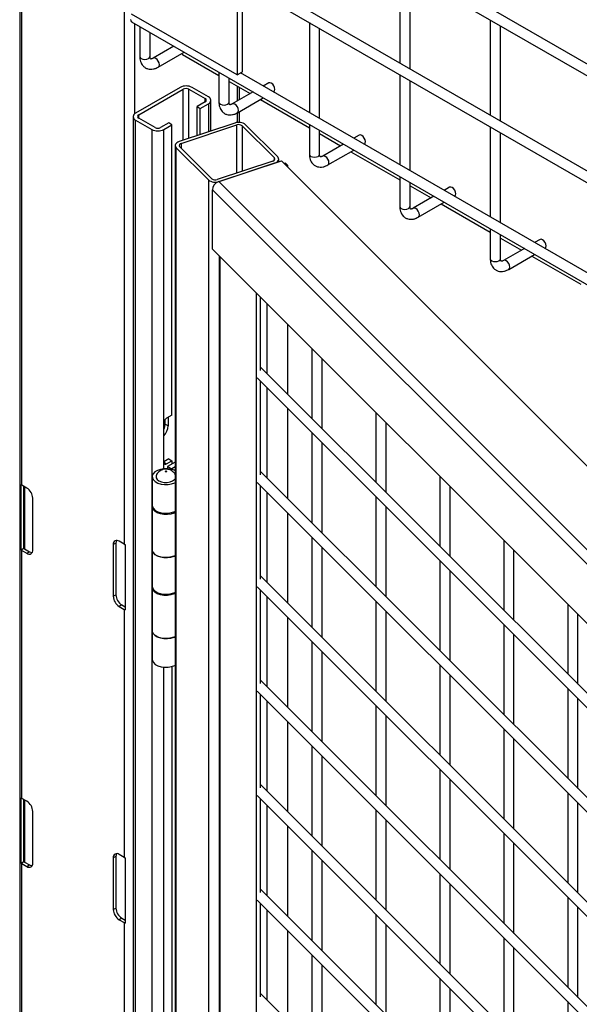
# Model space of a CAD drawing. Header units: inches. Extents: x 0.2 to 10.8, y 0.2 to 8.2.
# Tile 50 of 58: x 8.987 to 9.352, y 6.635 to 7.277. Entities that reach past the tile are written whole.
import ezdxf

# ---------------------------------------------------------------- set-up
doc = ezdxf.new("R2010")
doc.units = ezdxf.units.IN
doc.header["$MEASUREMENT"] = 0

msp = doc.modelspace()

# ---------------------------------------------------------------- linework, layer by layer
for p, q in [((8.98725, 7.66419), (8.98725, 4.42779)), ((10.0625, 6.84029), (9.06342, 7.41705)), ((9.06009, 7.41128), (10.05917, 6.83452)), ((9.06009, 7.34153), (10.05917, 6.76477)), ((10.0625, 6.77055), (9.06342, 7.3473)), ((8.98872, 6.97319), (8.98872, 7.33893)), ((9.2349, 7.31036), (9.2349, 7.24831)), ((9.24157, 7.24446), (9.24157, 7.30651)), ((9.12884, 7.30057), (9.12884, 7.24052)), ((9.13252, 7.24264), (9.13252, 7.29971)), ((9.0553, 7.29602), (9.0553, 6.93475)), ((9.12884, 7.24052), (9.06016, 7.28016)), ((9.06009, 7.27519), (10.05917, 6.69843)), ((9.06237, 7.21541), (9.06237, 7.27387)), ((9.06549, 7.27207), (9.06549, 7.25262)), ((9.17598, 7.27463), (9.17598, 7.21598)), ((9.18264, 7.21213), (9.18264, 7.27078)), ((9.29383, 7.27634), (9.29383, 7.21429)), ((9.30049, 7.21044), (9.30049, 7.27249)), ((9.07216, 7.25262), (9.07216, 7.26822)), ((9.08774, 7.25922), (9.07423, 7.25143)), ((9.07756, 7.24565), (9.0944, 7.25538)), ((9.09275, 7.25442), (9.09323, 7.2539)), ((9.09323, 7.2539), (9.11705, 7.24015)), ((9.11705, 7.2423), (9.11705, 7.22286)), ((9.12884, 7.24052), (9.13252, 7.24264)), ((9.99057, 6.74573), (9.13116, 7.24186)), ((9.2349, 7.24061), (9.2349, 7.18197)), ((9.09176, 7.2324), (9.06274, 7.21565)), ((9.11018, 7.22628), (9.09957, 7.2324)), ((9.12372, 7.22286), (9.12372, 7.23845)), ((9.12372, 7.2363), (9.13743, 7.22839)), ((9.12896, 7.23328), (9.12896, 7.22349)), ((9.13042, 7.22434), (9.13042, 7.23243)), ((9.14951, 7.23535), (9.14596, 7.23331)), ((9.24157, 7.17812), (9.24157, 7.23676)), ((9.0648, 7.21446), (9.09382, 7.23121)), ((9.09382, 7.19799), (9.09382, 7.23121)), ((9.09751, 7.23121), (9.10811, 7.22509)), ((9.09751, 7.19922), (9.09751, 7.23121)), ((9.1393, 7.22946), (9.12579, 7.22166)), ((9.15263, 7.22946), (9.15284, 7.22958)), ((9.10811, 7.22296), (9.10281, 7.2199)), ((9.10281, 7.2199), (9.10487, 7.21871)), ((9.10281, 7.20099), (9.10281, 7.2199)), ((9.10487, 7.21871), (9.11018, 7.22177)), ((9.10811, 7.22296), (9.10811, 7.22509)), ((9.11018, 7.22177), (9.11018, 7.20344)), ((9.11179, 7.20398), (9.11179, 7.22402)), ((9.12912, 7.21589), (9.14596, 7.22561)), ((9.1441, 7.22454), (9.17598, 7.20614)), ((9.06112, 7.21339), (9.06112, 4.55964)), ((9.0648, 7.21233), (9.0648, 7.21446)), ((9.10487, 7.20167), (9.10487, 7.21871)), ((9.12896, 7.21584), (9.12896, 7.20952)), ((9.13042, 7.20957), (9.13042, 7.21664)), ((9.06274, 7.21114), (9.07335, 7.20502)), ((9.06274, 4.55738), (9.06274, 7.21114)), ((9.07541, 7.20621), (9.0648, 7.21233)), ((9.0844, 7.20927), (9.07909, 7.20621)), ((9.08116, 7.20502), (9.08646, 7.20808)), ((9.08646, 7.20808), (9.0844, 7.20927)), ((9.08646, 7.01883), (9.08646, 7.20808)), ((9.12742, 7.20919), (9.09116, 7.1971)), ((9.09241, 7.19585), (9.12867, 7.20794)), ((9.12867, 7.17655), (9.12867, 7.20794)), ((9.13223, 7.20739), (9.15316, 7.18645)), ((9.13223, 7.20739), (9.13223, 7.17774)), ((9.15533, 7.18717), (9.13439, 7.20811)), ((9.17598, 7.20828), (9.17598, 7.18884)), ((9.29383, 7.20659), (9.29383, 7.14795)), ((9.07335, 7.20502), (9.07335, 4.55126)), ((9.08116, 7.01364), (9.08116, 7.20502)), ((9.18264, 7.18884), (9.18264, 7.20444)), ((9.18264, 7.20229), (9.19636, 7.19437)), ((9.20843, 7.20134), (9.20489, 7.19929)), ((9.30049, 7.1441), (9.30049, 7.20275)), ((9.0886, 7.19455), (9.0886, 4.54079)), ((9.09145, 7.1938), (9.11239, 7.17286)), ((9.09241, 7.19585), (9.09241, 7.19285)), ((9.19822, 7.19544), (9.18471, 7.18765)), ((9.21156, 7.19544), (9.21177, 7.19556)), ((9.08929, 7.19308), (9.11022, 7.17214)), ((9.08929, 4.53932), (9.08929, 7.19308)), ((9.18805, 7.18187), (9.20489, 7.19159)), ((9.20303, 7.19052), (9.2349, 7.17212)), ((9.15221, 7.1844), (9.11595, 7.17231)), ((9.11693, 7.17098), (9.15788, 7.18462)), ((9.1172, 7.17106), (9.15346, 7.18315)), ((9.15316, 7.18495), (9.15316, 7.18645)), ((9.15601, 7.184), (9.15601, 7.1857)), ((9.81934, 6.52324), (9.15788, 7.18462)), ((9.16048, 7.18304), (9.15972, 7.18279)), ((9.16198, 7.18154), (9.16048, 7.18304)), ((9.16122, 7.18129), (9.16198, 7.18154)), ((9.16198, 7.18053), (9.16198, 7.18154)), ((9.11022, 7.17214), (9.11022, 4.51838)), ((9.77839, 6.50959), (9.11693, 7.17098)), ((9.2349, 7.17427), (9.2349, 7.15483)), ((9.24157, 7.15483), (9.24157, 7.17042)), ((9.24157, 7.16827), (9.25529, 7.16035)), ((9.11278, 7.16567), (9.77423, 6.50428)), ((9.11278, 7.12706), (9.11278, 7.16567)), ((9.26736, 7.16732), (9.26381, 7.16527)), ((9.25715, 7.16143), (9.24364, 7.15363)), ((9.24697, 7.14786), (9.26381, 7.15758)), ((9.26195, 7.1565), (9.29383, 7.1381)), ((9.27048, 7.16143), (9.27069, 7.16155)), ((9.29383, 7.14025), (9.29383, 7.12081)), ((9.30049, 7.12081), (9.30049, 7.1364)), ((9.30049, 7.13425), (9.31421, 7.12633)), ((9.32628, 7.1333), (9.32274, 7.13126)), ((9.11278, 7.12706), (9.77423, 6.46567)), ((9.31607, 7.12741), (9.30257, 7.11961)), ((9.3059, 7.11384), (9.32274, 7.12356)), ((9.32941, 7.12741), (9.32962, 7.12753)), ((9.11713, 7.12271), (9.11713, 4.55682)), ((9.11777, 4.55618), (9.11777, 7.12206)), ((9.32088, 7.12249), (9.35275, 7.10408)), ((9.14142, 7.09842), (9.14142, 4.53254)), ((9.14401, 7.09583), (9.14401, 7.048)), ((9.14857, 7.04584), (9.14857, 7.09128)), ((9.16198, 7.03243), (9.16198, 7.07786)), ((9.17763, 7.06222), (9.17763, 7.01678)), ((9.1843, 7.01011), (9.1843, 7.05555)), ((9.75079, 6.44368), (9.14401, 7.05039)), ((9.14195, 7.04303), (9.75079, 6.43425)), ((9.14401, 7.04096), (9.14401, 6.97995)), ((9.14857, 6.97779), (9.14857, 7.03641)), ((9.16198, 6.96438), (9.16198, 7.023)), ((9.2193, 7.02055), (9.2193, 6.97512)), ((9.08185, 7.01571), (9.08185, 7.01298)), ((9.08646, 7.01883), (9.083, 7.01683)), ((9.08392, 7.01736), (9.08392, 7.01179)), ((9.08116, 6.98812), (9.08116, 7.01364)), ((9.08392, 7.01179), (9.08185, 7.01298)), ((9.22596, 6.96845), (9.22596, 7.01389)), ((9.17763, 7.00735), (9.17763, 6.94873)), ((9.1843, 6.94207), (9.1843, 7.00068)), ((9.0844, 6.99025), (9.08116, 6.98838)), ((9.083, 6.98706), (9.08646, 6.98906)), ((9.0844, 6.99025), (9.08646, 6.98906)), ((9.08646, 6.98906), (9.08646, 6.98693)), ((9.08116, 6.98383), (9.08116, 6.98812)), ((9.08116, 6.98812), (9.083, 6.98706)), ((9.0886, 6.98817), (9.08359, 6.98527)), ((9.08359, 6.98527), (9.08628, 6.98372)), ((9.08359, 6.98527), (9.08359, 6.98385)), ((9.0886, 6.98506), (9.08628, 6.98372)), ((9.08628, 6.98372), (9.08628, 6.98342)), ((9.75079, 6.37563), (9.14401, 6.98234)), ((9.07358, 6.97872), (9.07358, 6.96)), ((9.26096, 6.97889), (9.26096, 6.93345)), ((8.98818, 6.93103), (8.98818, 6.97356)), ((8.99196, 6.97132), (8.98872, 6.97319)), ((8.98993, 6.93204), (8.98993, 6.97249)), ((8.99042, 6.9722), (8.99042, 6.93165)), ((9.14195, 6.97498), (9.75079, 6.36621)), ((9.14401, 6.97292), (9.14401, 6.91191)), ((9.26763, 6.92679), (9.26763, 6.97223)), ((8.99579, 6.931), (8.99579, 6.96468)), ((9.14857, 6.90975), (9.14857, 6.96837)), ((9.2193, 6.96569), (9.2193, 6.90707)), ((9.07358, 6.95915), (9.07358, 6.93109)), ((9.22596, 6.90041), (9.22596, 6.95902)), ((9.16198, 6.89634), (9.16198, 6.95495)), ((9.17763, 6.93931), (9.17763, 6.88069)), ((9.30263, 6.93723), (9.30263, 6.89179)), ((8.98818, 6.93103), (8.98993, 6.93204)), ((8.98872, 6.76905), (8.98872, 6.93066)), ((8.98872, 6.93066), (8.99196, 6.92879)), ((8.99042, 6.93165), (8.99367, 6.92978)), ((9.04994, 6.93539), (9.04823, 6.93441)), ((9.04823, 6.93441), (9.04823, 6.90073)), ((9.04994, 6.93539), (9.04994, 6.90171)), ((9.0553, 6.93475), (9.05206, 6.93662)), ((9.05594, 6.93444), (9.05594, 6.89191)), ((9.07358, 6.93109), (9.07358, 6.90727)), ((9.1843, 6.87402), (9.1843, 6.93264)), ((9.3093, 6.88513), (9.3093, 6.93056)), ((8.99196, 6.92879), (8.99367, 6.92978)), ((9.26096, 6.92403), (9.26096, 6.86541)), ((9.75079, 6.30759), (9.14401, 6.9143)), ((9.26763, 6.85874), (9.26763, 6.91736)), ((9.07358, 6.90642), (9.07358, 6.87835)), ((9.14195, 6.90694), (9.75079, 6.29816)), ((9.04823, 6.90073), (9.04994, 6.90171)), ((9.14401, 6.90487), (9.14401, 6.84386)), ((9.14857, 6.8417), (9.14857, 6.90032)), ((9.05377, 6.89508), (9.05206, 6.89409)), ((9.05206, 6.89409), (9.0553, 6.89222)), ((9.05377, 6.89508), (9.05594, 6.89382)), ((9.0553, 6.89222), (9.0553, 6.73061)), ((9.2193, 6.89764), (9.2193, 6.83903)), ((9.3443, 6.89557), (9.3443, 6.85013)), ((9.16198, 6.82829), (9.16198, 6.88691)), ((9.22596, 6.83236), (9.22596, 6.89098)), ((9.35096, 6.84346), (9.35096, 6.8889)), ((9.30263, 6.88236), (9.30263, 6.82375)), ((9.07358, 6.87835), (9.07358, 6.85964)), ((9.3093, 6.81708), (9.3093, 6.8757)), ((9.17763, 6.87126), (9.17763, 6.81264)), ((9.1843, 6.80598), (9.1843, 6.86459)), ((9.08116, 6.23533), (9.08116, 6.85453)), ((9.08646, 6.85499), (9.08646, 6.23844)), ((9.26096, 6.85598), (9.26096, 6.79736)), ((9.26763, 6.7907), (9.26763, 6.84932)), ((9.75079, 6.23954), (9.14401, 6.84625)), ((9.14195, 6.83889), (9.75079, 6.23012)), ((9.14401, 6.83683), (9.14401, 6.77582)), ((9.3443, 6.8407), (9.3443, 6.78208)), ((9.14857, 6.77366), (9.14857, 6.83228)), ((9.2193, 6.8296), (9.2193, 6.77098)), ((9.35096, 6.77542), (9.35096, 6.83404)), ((9.22596, 6.76432), (9.22596, 6.82293)), ((9.16198, 6.76024), (9.16198, 6.81886)), ((9.30263, 6.81432), (9.30263, 6.7557)), ((9.17763, 6.80322), (9.17763, 6.7446)), ((9.3093, 6.74904), (9.3093, 6.80765)), ((9.1843, 6.73793), (9.1843, 6.79655)), ((9.26096, 6.78794), (9.26096, 6.72932)), ((9.75079, 6.1715), (9.14401, 6.77821)), ((9.26763, 6.72265), (9.26763, 6.78127)), ((9.14195, 6.77085), (9.75079, 6.16207)), ((9.3443, 6.77266), (9.3443, 6.71404)), ((8.98818, 6.72689), (8.98818, 6.76942)), ((8.99196, 6.76718), (8.98872, 6.76905)), ((8.98993, 6.72791), (8.98993, 6.76835)), ((8.99042, 6.76807), (8.99042, 6.72751)), ((9.14401, 6.76878), (9.14401, 6.70777)), ((9.14857, 6.70561), (9.14857, 6.76423)), ((9.35096, 6.70737), (9.35096, 6.76599)), ((8.99579, 6.72687), (8.99579, 6.76055)), ((9.2193, 6.76155), (9.2193, 6.70294)), ((9.22596, 6.69627), (9.22596, 6.75489)), ((9.16198, 6.6922), (9.16198, 6.75082)), ((9.30263, 6.74627), (9.30263, 6.68766)), ((9.3093, 6.68099), (9.3093, 6.73961)), ((9.0553, 6.73061), (9.05206, 6.73248)), ((9.17763, 6.73517), (9.17763, 6.67655)), ((8.98818, 6.72689), (8.98993, 6.72791)), ((8.98872, 5.74838), (8.98872, 6.72652)), ((8.98872, 6.72652), (8.99196, 6.72465)), ((8.99042, 6.72751), (8.99367, 6.72564)), ((8.99196, 6.72465), (8.99367, 6.72564)), ((9.04994, 6.73126), (9.04823, 6.73027)), ((9.04823, 6.73027), (9.04823, 6.69659)), ((9.04994, 6.73126), (9.04994, 6.69758)), ((9.05594, 6.7303), (9.05594, 6.68777)), ((9.1843, 6.66989), (9.1843, 6.7285)), ((9.26096, 6.71989), (9.26096, 6.66127)), ((9.26763, 6.65461), (9.26763, 6.71323)), ((9.75079, 6.10345), (9.14401, 6.71016)), ((9.14195, 6.7028), (9.75079, 6.09402)), ((9.14401, 6.70074), (9.14401, 6.63973)), ((9.3443, 6.70461), (9.3443, 6.64599)), ((9.04823, 6.69659), (9.04994, 6.69758)), ((9.14857, 6.63757), (9.14857, 6.69618)), ((9.2193, 6.69351), (9.2193, 6.63489)), ((9.35096, 6.63933), (9.35096, 6.69795)), ((9.05377, 6.69094), (9.05206, 6.68996)), ((9.05206, 6.68996), (9.0553, 6.68809)), ((9.05377, 6.69094), (9.05594, 6.68969)), ((9.0553, 6.68809), (9.0553, 5.70994)), ((9.22596, 6.62823), (9.22596, 6.68684)), ((9.16198, 6.62415), (9.16198, 6.68277)), ((9.30263, 6.67823), (9.30263, 6.61961)), ((9.3093, 6.61295), (9.3093, 6.67156)), ((9.17763, 6.66713), (9.17763, 6.60851)), ((9.1843, 6.60184), (9.1843, 6.66046)), ((9.26096, 6.65185), (9.26096, 6.59323)), ((9.75079, 6.03541), (9.14401, 6.64212)), ((9.26763, 6.58656), (9.26763, 6.64518)), ((9.3443, 6.63657), (9.3443, 6.57795))]:
    msp.add_line(p, q)
at = {"flags": 128}
for points in [[(9.0594, 7.27671), (9.05958, 7.27577), (9.06009, 7.27519), (9.06009, 7.27519)], [(9.06549, 7.25262), (9.06575, 7.25189), (9.06647, 7.25126), (9.06755, 7.25085), (9.06882, 7.2507), (9.0701, 7.25085), (9.07118, 7.25126), (9.0719, 7.25189), (9.07216, 7.25262)], [(9.07757, 7.24566), (9.07807, 7.24624), (9.07825, 7.24718), (9.07807, 7.24833), (9.07756, 7.2495), (9.0768, 7.25053), (9.0759, 7.25126), (9.07499, 7.25158), (9.07424, 7.25143)], [(9.15284, 7.22958), (9.15284, 7.22958), (9.15335, 7.23017), (9.15353, 7.23111), (9.15335, 7.23225), (9.15284, 7.23343), (9.15208, 7.23446), (9.15117, 7.23519), (9.15027, 7.2355), (9.14951, 7.23535)], [(9.11705, 7.22286), (9.11731, 7.22212), (9.11803, 7.2215), (9.11911, 7.22108), (9.12038, 7.22093), (9.12166, 7.22108), (9.12274, 7.2215), (9.12346, 7.22212), (9.12372, 7.22286), (9.12372, 7.22286)], [(9.12913, 7.21589), (9.12963, 7.21648), (9.12981, 7.21742), (9.12963, 7.21856), (9.12912, 7.21974), (9.12836, 7.22077), (9.12746, 7.2215), (9.12655, 7.22181), (9.1258, 7.22167)], [(9.21177, 7.19556), (9.21177, 7.19556), (9.21228, 7.19615), (9.21246, 7.19709), (9.21228, 7.19824), (9.21177, 7.19941), (9.211, 7.20044), (9.2101, 7.20117), (9.2092, 7.20149), (9.20843, 7.20134)], [(9.09116, 7.1971), (9.09034, 7.19677), (9.08966, 7.19634), (9.08913, 7.19585), (9.08878, 7.19531), (9.08861, 7.19474), (9.08865, 7.19417), (9.08887, 7.1936), (9.08929, 7.19308)], [(9.17598, 7.18884), (9.17623, 7.18811), (9.17695, 7.18748), (9.17803, 7.18706), (9.17931, 7.18692), (9.18059, 7.18706), (9.18167, 7.18748), (9.18239, 7.18811), (9.18264, 7.18884), (9.18264, 7.18884)], [(9.18806, 7.18188), (9.18856, 7.18246), (9.18874, 7.1834), (9.18856, 7.18454), (9.18805, 7.18572), (9.18728, 7.18675), (9.18638, 7.18748), (9.18548, 7.18779), (9.18472, 7.18765)], [(9.15346, 7.18315), (9.15427, 7.18349), (9.15496, 7.18391), (9.15549, 7.1844), (9.15584, 7.18494), (9.156, 7.18551), (9.15597, 7.18609), (9.15574, 7.18665), (9.15533, 7.18717)], [(9.27069, 7.16155), (9.27069, 7.16155), (9.2712, 7.16214), (9.27138, 7.16307), (9.2712, 7.16422), (9.27069, 7.1654), (9.26993, 7.16643), (9.26902, 7.16716), (9.26812, 7.16747), (9.26736, 7.16732)], [(9.2349, 7.15483), (9.23516, 7.15409), (9.23588, 7.15346), (9.23696, 7.15305), (9.23824, 7.1529), (9.23951, 7.15305), (9.24059, 7.15346), (9.24132, 7.15409), (9.24157, 7.15483), (9.24157, 7.15483)], [(9.24698, 7.14786), (9.24748, 7.14844), (9.24766, 7.14938), (9.24748, 7.15053), (9.24697, 7.1517), (9.24621, 7.15274), (9.24531, 7.15346), (9.2444, 7.15378), (9.24365, 7.15363)], [(9.32962, 7.12753), (9.32962, 7.12753), (9.33013, 7.12812), (9.33031, 7.12906), (9.33013, 7.1302), (9.32962, 7.13138), (9.32885, 7.13241), (9.32795, 7.13314), (9.32705, 7.13345), (9.32628, 7.1333)], [(9.29383, 7.12081), (9.29408, 7.12007), (9.2948, 7.11945), (9.29589, 7.11903), (9.29716, 7.11888), (9.29844, 7.11903), (9.29952, 7.11945), (9.30024, 7.12007), (9.30049, 7.12081), (9.30049, 7.12081)], [(9.30591, 7.11384), (9.30641, 7.11443), (9.30659, 7.11536), (9.30641, 7.11651), (9.3059, 7.11769), (9.30513, 7.11872), (9.30423, 7.11945), (9.30333, 7.11976), (9.30257, 7.11962)], [(9.08185, 7.01298), (9.08163, 7.0112), (9.08116, 7.00976)], [(9.0886, 6.98252), (9.0879, 6.98286), (9.08585, 6.98352), (9.08357, 6.98385), (9.08122, 6.98383), (9.07896, 6.98346), (9.07695, 6.98276), (9.07532, 6.98178), (9.07419, 6.98059), (9.07363, 6.97927), (9.07369, 6.97792), (9.07435, 6.97662), (9.07558, 6.97546), (9.07729, 6.97453), (9.07935, 6.97388), (9.08164, 6.97357), (9.08399, 6.97361), (9.08624, 6.97401), (9.08823, 6.97472), (9.0886, 6.97491)], [(9.07627, 6.97972), (9.07606, 6.97909), (9.07616, 6.97797), (9.07683, 6.97691), (9.078, 6.97602), (9.07958, 6.97537), (9.08142, 6.97501), (9.08336, 6.97499), (9.08523, 6.97529), (9.08686, 6.9759), (9.0881, 6.97676), (9.0886, 6.97735)], [(9.07358, 6.96), (9.07369, 6.95921), (9.07435, 6.9579), (9.07558, 6.95675), (9.07729, 6.95582), (9.07935, 6.95517), (9.08164, 6.95486), (9.08399, 6.9549), (9.08624, 6.95529), (9.08823, 6.95601), (9.0886, 6.9562)], [(9.0886, 6.95535), (9.08785, 6.95499), (9.0858, 6.95434), (9.08352, 6.95401), (9.08117, 6.95404), (9.07891, 6.95443), (9.07691, 6.95513), (9.07529, 6.95612), (9.07417, 6.95731), (9.07363, 6.95863), (9.07361, 6.95958)], [(9.0886, 6.92728), (9.08823, 6.92709), (9.08624, 6.92637), (9.08399, 6.92598), (9.08164, 6.92594), (9.07935, 6.92625), (9.07729, 6.9269), (9.07558, 6.92783), (9.07435, 6.92899), (9.07369, 6.93029), (9.07358, 6.93109)], [(9.07358, 6.93109), (9.07363, 6.93056), (9.07417, 6.92924), (9.07529, 6.92805), (9.07691, 6.92706), (9.07891, 6.92636), (9.08117, 6.92597), (9.08352, 6.92594), (9.0858, 6.92627), (9.08785, 6.92692), (9.0886, 6.92728)], [(9.07358, 6.90727), (9.07369, 6.90647), (9.07435, 6.90517), (9.07558, 6.90401), (9.07729, 6.90308), (9.07935, 6.90244), (9.08164, 6.90212), (9.08399, 6.90217), (9.08624, 6.90256), (9.08823, 6.90328), (9.0886, 6.90346)], [(9.0886, 6.90261), (9.08785, 6.90226), (9.0858, 6.9016), (9.08352, 6.90128), (9.08117, 6.90131), (9.07891, 6.90169), (9.07691, 6.9024), (9.07529, 6.90338), (9.07417, 6.90457), (9.07363, 6.90589), (9.07361, 6.90684)], [(9.0886, 6.87454), (9.08823, 6.87436), (9.08624, 6.87364), (9.08399, 6.87325), (9.08164, 6.87321), (9.07935, 6.87352), (9.07729, 6.87416), (9.07558, 6.87509), (9.07435, 6.87625), (9.07369, 6.87755), (9.07358, 6.87835)], [(9.07358, 6.87835), (9.07363, 6.87782), (9.07417, 6.87651), (9.07529, 6.87531), (9.07691, 6.87433), (9.07891, 6.87362), (9.08117, 6.87324), (9.08352, 6.87321), (9.0858, 6.87353), (9.08785, 6.87419), (9.0886, 6.87454)], [(9.07358, 6.85964), (9.07369, 6.85884), (9.07435, 6.85754), (9.07558, 6.85638), (9.07729, 6.85545), (9.07935, 6.8548), (9.08164, 6.85449), (9.08399, 6.85453), (9.08624, 6.85493), (9.08823, 6.85564), (9.0886, 6.85583)]]:
    msp.add_lwpolyline(points, dxfattribs=at)
for centre, radius, start, end in [((9.09567, 7.22487), 0.00849, 62.60967, 117.39033), ((9.09567, 7.22766), 0.004, 62.60967, 117.39033), ((9.10932, 7.22402), 0.00241, 290.78342, 69.21658), ((9.10771, 7.22402), 0.00114, 290.78342, 69.21658), ((9.0636, 7.21339), 0.00241, 110.78342, 249.21658), ((9.06521, 7.21339), 0.00114, 110.78342, 249.21658), ((9.12992, 7.20228), 0.00734, 52.5016, 109.91232), ((9.12995, 7.20442), 0.00375, 52.5016, 109.91232), ((9.07725, 7.21255), 0.00849, 242.60967, 297.39033), ((9.07725, 7.20976), 0.004, 242.60967, 297.39033), ((9.09242, 7.19459), 0.00126, 90.9004, 219.30268), ((9.15219, 7.18566), 0.00126, 270.9004, 39.30268), ((9.1147, 7.17797), 0.00734, 232.5016, 289.91232), ((9.11467, 7.17584), 0.00375, 232.5016, 289.91232), ((9.11885, 7.16519), 0.0061, 108.36942, 175.46591), ((9.08515, 7.01346), 0.004, 122.60548, 177.39452), ((9.07375, 7.01231), 0.01018, 316.66537, 357.07724), ((9.08228, 6.98794), 0.00114, 170.78596, 309.20329), ((8.99077, 6.97678), 0.00413, 231.13055, 240.19892), ((8.98747, 6.9643), 0.00832, 2.60548, 57.39452), ((9.05057, 6.93479), 0.00237, 50.79671, 189.21404), ((9.05331, 6.93553), 0.00337, 151.50744, 182.33558), ((8.99077, 6.93425), 0.00413, 231.13055, 240.19892), ((8.99133, 6.93328), 0.00187, 221.37841, 240.84018), ((8.99345, 6.93062), 0.00237, 230.79671, 9.21404), ((9.05794, 6.93935), 0.00531, 240.15548, 247.82929), ((8.99547, 6.93263), 0.00337, 237.66754, 268.48909), ((9.05655, 6.9011), 0.00832, 182.60548, 237.39452), ((9.05826, 6.90209), 0.00832, 182.60548, 237.39452), ((9.05794, 6.89683), 0.00531, 240.15548, 247.82929), ((8.99077, 6.77264), 0.00413, 231.13055, 240.19892), ((8.98747, 6.76017), 0.00832, 2.60548, 57.39452), ((9.05057, 6.73065), 0.00237, 50.79671, 189.21404), ((9.05331, 6.7314), 0.00337, 151.50744, 182.33558), ((8.99077, 6.73011), 0.00413, 231.13055, 240.19892), ((8.99133, 6.72914), 0.00187, 221.37841, 240.84018), ((8.99345, 6.72649), 0.00237, 230.79671, 9.21404), ((8.99547, 6.72849), 0.00337, 237.66754, 268.48909), ((9.05794, 6.73522), 0.00531, 240.15548, 247.82929), ((9.05655, 6.69697), 0.00832, 182.60548, 237.39452), ((9.05826, 6.69796), 0.00832, 182.60548, 237.39452), ((9.05794, 6.69269), 0.00531, 240.15548, 247.82929)]:
    msp.add_arc(centre, radius, start, end)
for points, knots in [([(9.0655, 7.25263), (9.06552, 7.25207), (9.06555, 7.25092), (9.06594, 7.24928), (9.06663, 7.24771), (9.06765, 7.24631), (9.06903, 7.24518), (9.0707, 7.24445), (9.07253, 7.24417), (9.0744, 7.24436), (9.0761, 7.24486), (9.07713, 7.24544), (9.07756, 7.24569)], [0, 0, 0, 0, 0.089595, 0.187239, 0.286003, 0.385606, 0.4876, 0.595684, 0.700684, 0.809438, 0.920368, 1, 1, 1, 1]), ([(9.07423, 7.25144), (9.07418, 7.25141), (9.07388, 7.25121), (9.0734, 7.25103), (9.07288, 7.2509), (9.07259, 7.25091), (9.07255, 7.25095), (9.07257, 7.2509), (9.07236, 7.25123), (9.07219, 7.25183), (9.07217, 7.25239), (9.07217, 7.25264)], [0, 0, 0, 0, 0.01929, 0.122363, 0.227062, 0.337639, 0.465827, 0.658148, 0.793212, 0.907521, 1, 1, 1, 1]), ([(9.11706, 7.22286), (9.11708, 7.22231), (9.11711, 7.22116), (9.1175, 7.21951), (9.11819, 7.21794), (9.11921, 7.21655), (9.12059, 7.21542), (9.12226, 7.21468), (9.12409, 7.21441), (9.12596, 7.21459), (9.12766, 7.2151), (9.12869, 7.21568), (9.12912, 7.21592)], [0, 0, 0, 0, 0.0895952, 0.1872391, 0.2860035, 0.3856056, 0.4876002, 0.5956839, 0.7006837, 0.8094383, 0.9203675, 1, 1, 1, 1]), ([(9.12579, 7.22168), (9.12574, 7.22164), (9.12544, 7.22144), (9.12496, 7.22127), (9.12444, 7.22114), (9.12415, 7.22115), (9.12411, 7.22118), (9.12413, 7.22113), (9.12392, 7.22147), (9.12375, 7.22206), (9.12373, 7.22262), (9.12373, 7.22287)], [0, 0, 0, 0, 0.01929, 0.122363, 0.227062, 0.337639, 0.465827, 0.658148, 0.793212, 0.907521, 1, 1, 1, 1]), ([(9.17598, 7.18884), (9.176, 7.18829), (9.17604, 7.18714), (9.17643, 7.1855), (9.17711, 7.18392), (9.17814, 7.18253), (9.17952, 7.1814), (9.18118, 7.18066), (9.18302, 7.18039), (9.18489, 7.18057), (9.18659, 7.18108), (9.18761, 7.18166), (9.18804, 7.1819)], [0, 0, 0, 0, 0.0895952, 0.1872391, 0.2860035, 0.3856056, 0.4876002, 0.5956839, 0.7006837, 0.8094383, 0.9203675, 1, 1, 1, 1]), ([(9.18472, 7.18766), (9.18467, 7.18763), (9.18436, 7.18743), (9.18388, 7.18725), (9.18336, 7.18712), (9.18308, 7.18713), (9.18304, 7.18716), (9.18305, 7.18712), (9.18284, 7.18745), (9.18267, 7.18804), (9.18266, 7.1886), (9.18265, 7.18886)], [0, 0, 0, 0, 0.01929, 0.122363, 0.227062, 0.337639, 0.465827, 0.658148, 0.793212, 0.907521, 1, 1, 1, 1]), ([(9.23491, 7.15483), (9.23493, 7.15428), (9.23497, 7.15313), (9.23536, 7.15148), (9.23604, 7.14991), (9.23707, 7.14851), (9.23844, 7.14738), (9.24011, 7.14665), (9.24194, 7.14637), (9.24381, 7.14656), (9.24551, 7.14706), (9.24654, 7.14764), (9.24697, 7.14789)], [0, 0, 0, 0, 0.089595, 0.187239, 0.286003, 0.385606, 0.4876, 0.595684, 0.700684, 0.809438, 0.920368, 1, 1, 1, 1]), ([(9.24364, 7.15364), (9.2436, 7.15361), (9.24329, 7.15341), (9.24281, 7.15323), (9.24229, 7.1531), (9.242, 7.15312), (9.24196, 7.15315), (9.24198, 7.1531), (9.24177, 7.15343), (9.2416, 7.15403), (9.24159, 7.15459), (9.24158, 7.15484)], [0, 0, 0, 0, 0.0192903, 0.1223634, 0.227062, 0.3376389, 0.4658269, 0.6581481, 0.7932117, 0.9075205, 1, 1, 1, 1]), ([(9.29384, 7.12081), (9.29385, 7.12026), (9.29389, 7.11911), (9.29428, 7.11746), (9.29496, 7.11589), (9.29599, 7.1145), (9.29737, 7.11336), (9.29903, 7.11263), (9.30087, 7.11235), (9.30274, 7.11254), (9.30444, 7.11305), (9.30546, 7.11363), (9.30589, 7.11387)], [0, 0, 0, 0, 0.089595, 0.187239, 0.286003, 0.385606, 0.4876, 0.595684, 0.700684, 0.809438, 0.920368, 1, 1, 1, 1]), ([(9.30257, 7.11962), (9.30252, 7.11959), (9.30221, 7.11939), (9.30173, 7.11921), (9.30122, 7.11908), (9.30093, 7.1191), (9.30089, 7.11913), (9.3009, 7.11908), (9.30069, 7.11942), (9.30052, 7.12001), (9.30051, 7.12057), (9.3005, 7.12082)], [0, 0, 0, 0, 0.0192903, 0.1223634, 0.227062, 0.3376389, 0.4658269, 0.6581481, 0.7932117, 0.9075205, 1, 1, 1, 1]), ([(9.08254, 6.98359), (9.08188, 6.98354), (9.08095, 6.98347), (9.07963, 6.98301), (9.07851, 6.98242), (9.07736, 6.98142), (9.07659, 6.98048), (9.07636, 6.97985), (9.07631, 6.97973)], [0, 0, 0, 0, 0.252843, 0.360792, 0.54247, 0.738042, 0.951086, 1, 1, 1, 1]), ([(9.08253, 6.98182), (9.08224, 6.98182), (9.08201, 6.98196), (9.08203, 6.98229), (9.08226, 6.98242), (9.08255, 6.98242)], [0, 0, 0, 0, 0.5, 0.5, 1, 1, 1, 1]), ([(9.08255, 6.98242), (9.08284, 6.98242), (9.08307, 6.98228), (9.08305, 6.98195), (9.08282, 6.98181), (9.08253, 6.98182)], [0, 0, 0, 0, 0.5, 0.5, 1, 1, 1, 1]), ([(9.0886, 6.97999), (9.0885, 6.98022), (9.08815, 6.98098), (9.08714, 6.98198), (9.08588, 6.98283), (9.08459, 6.98333), (9.08351, 6.98356), (9.0828, 6.98358), (9.08254, 6.98359)], [0, 0, 0, 0, 0.102393, 0.336505, 0.560654, 0.713882, 0.893765, 1, 1, 1, 1])]:
    msp.add_open_spline(points, degree=3, knots=knots)

doc.saveas('drawing.dxf')
